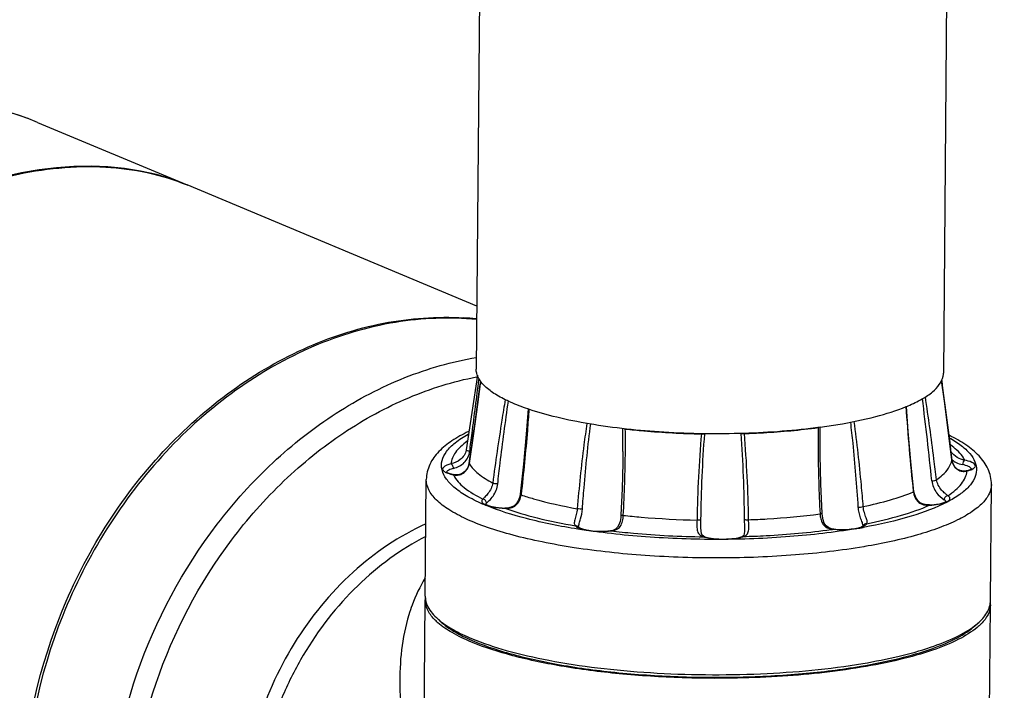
# Model space of a CAD drawing. Header units: millimetres. Extents: x 12 to 2508, y 25 to 1770.
# Tile 47 of 52: x 2201 to 2331, y 1157 to 1246. Entities that reach past the tile are written whole.
import ezdxf

# ---------------------------------------------------------------- set-up
doc = ezdxf.new("R2010")
doc.units = ezdxf.units.MM
for name, color, linetype in [('ARM2_ABL99', 7, 'Continuous'), ('COVER_M_PBL92', 7, 'Continuous'), ('FLANGE_J3_PBL106', 7, 'Continuous'), ('FLANGE_J4_PBL101', 7, 'Continuous'), ('HOLDER_M_PBL94', 7, 'Continuous'), ('HOLDER_S_PBL103', 7, 'Continuous'), ('MODULE_M_ABL91', 7, 'Continuous'), ('MODULE_S_ABL102', 7, 'Continuous'), ('new_view_8_VBL72', 7, 'Continuous'), ('PIPE2_PBL100', 7, 'Continuous')]:
    doc.layers.add(name, color=color, linetype=linetype)

# ---------------------------------------------------------------- blocks, each defined once
blk = doc.blocks.new('COVER_M_PBL92', base_point=(3012.81, 1661.15))
at = {"layer": 'COVER_M_PBL92', "color": 7}
blk.add_line((3035.43, 1712.97), (3055.29, 1704.66), dxfattribs=at)
blk.add_ellipse((3022.61, 1655.46), major_axis=(40.55, 44.19), ratio=0.660707, start_param=0.235353, end_param=3.372099, dxfattribs=at)
blk.add_open_spline([(3035.43, 1712.97), (3033.21, 1713.9), (3028.59, 1715.35), (3018.85, 1716.55), (3006.15, 1714.71), (2991.97, 1707.66), (2983.97, 1700.39), (2980.42, 1696.25)], degree=3, knots=[0, 0, 0, 0, 0.117403, 0.235789, 0.478098, 0.732691, 1, 1, 1, 1], dxfattribs=at)
at = {"layer": 'COVER_M_PBL92', "color": 2}
blk.add_open_spline([(3035.43, 1712.97), (3032.06, 1714.38), (3024.77, 1716.23), (3017.27, 1715.95), (3013.57, 1715.33)], degree=3, knots=[0, 0, 0, 0, 0.493081, 1, 1, 1, 1], dxfattribs=at)
blk = doc.blocks.new('HOLDER_M_PBL94', base_point=(3033.22, 1634.5))
at = {"layer": 'HOLDER_M_PBL94', "color": 7}
for p, q in [((3055.28, 1704.66), (3055.39, 1704.61)), ((3093.72, 1688.58), (3055.29, 1704.66))]:
    blk.add_line(p, q, dxfattribs=at)
for centre, radius, start, end in [((3089.5, 1647.48), 39.6, 84.8765, 86.3685), ((3089.52, 1647.77), 39.31, 83.8645, 84.8758)]:
    blk.add_arc(centre, radius, start, end, dxfattribs=at)
for points, knots in [([(2974.19, 1647.25), (2975.22, 1651.6), (2978.34, 1660.39), (2987.95, 1677.13), (3001.94, 1691.59), (3018.66, 1701.71), (3031.57, 1706.35), (3044.04, 1707.66), (3051.88, 1706.07), (3055.29, 1704.66)], [0, 0, 0, 0, 0.122291, 0.253252, 0.526603, 0.660631, 0.78591, 0.899046, 1, 1, 1, 1]), ([(3033.46, 1622.46), (3033.53, 1630.85), (3036.96, 1647.74), (3048.1, 1665.97), (3060.26, 1677.12), (3070.38, 1683.18), (3081.09, 1686.7), (3088.45, 1687.23), (3092, 1687)], [0, 0, 0, 0, 0.261606, 0.52432, 0.651308, 0.773023, 0.889029, 1, 1, 1, 1])]:
    blk.add_open_spline(points, degree=3, knots=knots, dxfattribs=at)
blk = doc.blocks.new('MODULE_M_ABL91', base_point=(3033.22, 1634.5))
at = {"layer": 'COVER_M_PBL92'}
blk.add_blockref('COVER_M_PBL92', (3012.81, 1661.15), dxfattribs=at)
at = {"layer": 'HOLDER_M_PBL94'}
blk.add_blockref('HOLDER_M_PBL94', (3033.22, 1634.5), dxfattribs=at)
blk = doc.blocks.new('PIPE2_PBL100', base_point=(3125.77, 1808.22))
at = {"layer": 'PIPE2_PBL100', "color": 7}
for p, q in [((3095.9, 1943.81), (3093.65, 1680.21)), ((3157.9, 1943.27), (3155.64, 1679.68)), ((3150.75, 1675.25), (3150.76, 1675.25)), ((3150.76, 1675.24), (3150.78, 1675.25)), ((3100.61, 1674.87), (3100.56, 1674.89)), ((3100.65, 1674.88), (3100.59, 1674.89))]:
    blk.add_line(p, q, dxfattribs=at)
for centre, radius, start, end in [((3153.36, 1679.7), 2.29, 348.7446, 359.4578), ((3142.02, 1696.42), 22.91, 292.3086, 292.4388), ((3142.27, 1695.82), 22.26, 292.4734, 292.977), ((3111.4, 1706.77), 33.68, 251.0846, 251.2137), ((3129.23, 1746.61), 74.81, 277.7253, 279.5525)]:
    blk.add_arc(centre, radius, start, end, dxfattribs=at)
for points, knots in [([(3094.08, 1678.8), (3094.01, 1678.91), (3093.77, 1679.34), (3093.64, 1679.85), (3093.65, 1680.21)], [0, 0, 0, 0, 0.269065, 1, 1, 1, 1]), ([(3150.96, 1675.33), (3151.59, 1675.59), (3152.73, 1676.14), (3154.45, 1677.27), (3155.44, 1678.45), (3155.6, 1679.26)], [0, 0, 0, 0, 0.330201, 0.603368, 1, 1, 1, 1]), ([(3100.49, 1674.91), (3099.72, 1675.17), (3098.31, 1675.71), (3096.45, 1676.65), (3095.03, 1677.64), (3094.33, 1678.41), (3094.08, 1678.8)], [0, 0, 0, 0, 0.320645, 0.593562, 0.818646, 1, 1, 1, 1]), ([(3141.64, 1672.83), (3143.33, 1673.12), (3146.4, 1673.75), (3149.4, 1674.68), (3150.71, 1675.22)], [0, 0, 0, 0, 0.545832, 1, 1, 1, 1]), ([(3139.28, 1672.48), (3135.94, 1672.02), (3129.02, 1671.5), (3118.77, 1671.64), (3110.46, 1672.52), (3104.49, 1673.71), (3101.83, 1674.46), (3100.61, 1674.87)], [0, 0, 0, 0, 0.259692, 0.532267, 0.788037, 0.900971, 1, 1, 1, 1])]:
    blk.add_open_spline(points, degree=3, knots=knots, dxfattribs=at)
blk = doc.blocks.new('FLANGE_J4_PBL101', base_point=(3124.45, 1659.32))
at = {"layer": 'FLANGE_J4_PBL101', "color": 7}
for p, q in [((3093.8, 1679.38), (3092.33, 1669.49)), ((3093.8, 1679.38), (3093.72, 1678.83)), ((3139.29, 1672.15), (3139.29, 1672.36)), ((3092.32, 1669.43), (3092.31, 1669.43)), ((3092.33, 1669.49), (3092.32, 1669.43)), ((3113.12, 1669.27), (3113.12, 1669.26)), ((3156.64, 1669.25), (3156.63, 1669.27)), ((3156.64, 1669.25), (3156.63, 1669.25)), ((3090.69, 1666.18), (3090.69, 1666.18)), ((3158.65, 1666.68), (3158.66, 1666.68)), ((3086.89, 1650.03), (3087.02, 1665.53)), ((3161.88, 1649.38), (3162.02, 1664.89)), ((3123.46, 1659.46), (3123.46, 1659.46)), ((3107.2, 1659.22), (3107.2, 1659.22)), ((3111.46, 1658.73), (3111.46, 1658.73)), ((3129.25, 1658.83), (3129.25, 1658.83)), ((3141.1, 1658.95), (3141.09, 1658.95)), ((3123.98, 1657.92), (3123.98, 1657.92)), ((3088.83, 1646.75), (3088.36, 1647.19)), ((3159.88, 1646.14), (3160.37, 1646.58))]:
    blk.add_line(p, q, dxfattribs=at)
at = {"layer": 'FLANGE_J4_PBL101', "color": 2}
for p, q in [((3094.01, 1678.79), (3094.03, 1678.96)), ((3139.29, 1672.36), (3139.29, 1672.48)), ((3129.23, 1671.66), (3129.23, 1671.64)), ((3092.71, 1667.65), (3092.72, 1667.67)), ((3092.71, 1667.67), (3092.71, 1667.65)), ((3156.78, 1668.13), (3156.77, 1668.12)), ((3090.6, 1666.18), (3090.69, 1666.18)), ((3158.66, 1666.68), (3158.77, 1666.68)), ((3099.61, 1663.56), (3099.6, 1663.5)), ((3099.61, 1663.56), (3099.6, 1663.5)), ((3151.65, 1663.93), (3151.66, 1663.88)), ((3151.65, 1663.93), (3151.66, 1663.88)), ((3153.81, 1662.15), (3153.84, 1662.13)), ((3153.82, 1662.13), (3153.84, 1662.13)), ((3153.82, 1662.13), (3153.84, 1662.13)), ((3097.43, 1661.72), (3097.44, 1661.74)), ((3111.52, 1658.71), (3111.46, 1658.73)), ((3140.71, 1658.88), (3140.82, 1658.9)), ((3141.09, 1658.95), (3141.05, 1658.93)), ((3144, 1658.99), (3144.12, 1659.01)), ((3145, 1659.19), (3144.97, 1659.18)), ((3145.04, 1659.17), (3145.01, 1659.17)), ((3123.98, 1657.92), (3123.84, 1657.93)), ((3145.2, 1656.63), (3145.08, 1656.61))]:
    blk.add_line(p, q, dxfattribs=at)
at = {"layer": 'FLANGE_J4_PBL101', "color": 7}
for points in [[(3094.23, 1678.59), (3093.82, 1675.5), (3093.28, 1671.63), (3092.71, 1667.67)], [(3156.78, 1668.13), (3156.26, 1672.06), (3155.77, 1675.92), (3155.41, 1678.7)], [(3151.74, 1663.94), (3151.34, 1667.92), (3150.99, 1671.92), (3150.75, 1675.25)], [(3100.52, 1674.92), (3100.27, 1671.56), (3099.91, 1667.58), (3099.49, 1663.57)], [(3139.55, 1661.04), (3139.38, 1664.94), (3139.29, 1668.78), (3139.29, 1672.15)], [(3113.12, 1669.26), (3113.1, 1667.74), (3113, 1664.3), (3112.85, 1660.86)], [(3092.71, 1667.67), (3092.64, 1667.37), (3092.43, 1666.93), (3092.14, 1666.58), (3091.79, 1666.33), (3091.41, 1666.19), (3090.99, 1666.15), (3090.69, 1666.18)], [(3158.66, 1666.68), (3158.33, 1666.64), (3157.89, 1666.71), (3157.49, 1666.91), (3157.13, 1667.26), (3156.87, 1667.74), (3156.78, 1668.13)], [(3099.49, 1663.57), (3099.43, 1663.26), (3099.27, 1662.78), (3099.01, 1662.37), (3098.68, 1662.06), (3098.28, 1661.85), (3097.81, 1661.75), (3097.44, 1661.74)], [(3153.81, 1662.15), (3153.46, 1662.16), (3152.99, 1662.25), (3152.58, 1662.44), (3152.24, 1662.74), (3151.97, 1663.14), (3151.79, 1663.62), (3151.74, 1663.94)], [(3112.85, 1660.86), (3112.82, 1660.5), (3112.73, 1659.97), (3112.59, 1659.53), (3112.4, 1659.2), (3112.12, 1658.94), (3111.76, 1658.78), (3111.46, 1658.73)], [(3141.09, 1658.95), (3140.79, 1659), (3140.39, 1659.15), (3140.07, 1659.4), (3139.84, 1659.74), (3139.68, 1660.17), (3139.58, 1660.68), (3139.55, 1661.04)], [(3123.98, 1657.92), (3123.82, 1657.99), (3123.65, 1658.14), (3123.55, 1658.36), (3123.49, 1658.68), (3123.46, 1659.14), (3123.46, 1659.46)], [(3129.25, 1658.83), (3129.25, 1658.66), (3129.21, 1658.34), (3129.15, 1658.14), (3129.05, 1658.01), (3128.93, 1657.95)]]:
    blk.add_lwpolyline(points, dxfattribs=at)
at = {"layer": 'FLANGE_J4_PBL101', "color": 2}
for centre, radius, start, end in [((2242.58, 1791.86), 859.16, 351.68884, 352.42331), ((5344.7, 1955.01), 2206.65, 187.19342, 187.47035), ((3434.33, 1694.22), 284.3, 183.8333, 186.1158), ((2704.93, 1619.7), 451.49, 5.8053, 7.2007), ((2941.11, 1670.79), 172.01, 359.4924, 0.5022), ((3150.4, 1661.56), 10.57, 54.1944, 54.4663), ((3158.41, 1669.99), 2.45, 227.6662, 229.8137), ((3158.46, 1670.05), 2.52, 229.8365, 235.7804), ((3090.55, 1668.39), 2.13, 243.7545, 245.38), ((3089.94, 1666.43), 0.258, 156.4753, 158.9088), ((3093.67, 1667.71), 3.43, 206.4899, 207.2401), ((3091.06, 1668), 1.88, 255.8308, 258.5854), ((3091.05, 1667.95), 1.83, 258.5774, 263.4173), ((3158.35, 1668.1), 1.49, 278.0552, 286.6485), ((3156.29, 1666.86), 2.49, 354.9997, 355.6757), ((3158.42, 1669.09), 2.42, 291.4393, 294.1081), ((3159.1, 1666.85), 0.279, 23.8073, 26.1956), ((3159.12, 1666.85), 0.265, 21.6977, 23.8042), ((3159.12, 1666.85), 0.257, 20.4318, 21.6926), ((3105.49, 1687.58), 27.58, 247.1409, 247.3852), ((3153.6, 1664.96), 2.84, 268.8007, 274.3009), ((3153.58, 1665.22), 3.09, 274.2323, 274.7692), ((3107.94, 1660.74), 1.78, 240.9894, 243.5301), ((3110.42, 1668.5), 9.85, 276.0908, 276.4197), ((3128.75, 1746.66), 88.59, 277.8321, 277.9812), ((3141.24, 1662), 3.07, 263.0394, 266.5342), ((3142.08, 1669.94), 11.05, 264.665, 264.8746), ((3131.12, 1735.49), 77.57, 279.646, 280.313), ((3144.09, 1661.36), 2.25, 293.0657, 294.4276), ((3144.17, 1661.18), 2.05, 294.4343, 295.3736), ((3125.21, 1662.44), 4.72, 253.1729, 254.7288), ((3127.93, 1661.21), 3.45, 287.2813, 289.9498)]:
    blk.add_arc(centre, radius, start, end, dxfattribs=at)
at = {"layer": 'FLANGE_J4_PBL101', "color": 7}
for centre, radius, start, end in [((3089.65, 1650), 2.76, 179.5514, 189.4839), ((3089.75, 1650.02), 2.86, 189.4642, 191.9054), ((3159.13, 1649.41), 2.76, 349.5791, 359.4651), ((3158.98, 1649.43), 2.9, 344.5146, 349.5802), ((3094.14, 1653.36), 8.45, 226.806, 230.5711), ((3094.77, 1654.11), 9.43, 230.5129, 231.0318), ((3153.87, 1653.85), 9.75, 307.3316, 307.9375)]:
    blk.add_arc(centre, radius, start, end, dxfattribs=at)
at = {"layer": 'FLANGE_J4_PBL101', "color": 2}
for points, knots in [([(3092.79, 1669.28), (3092.89, 1670.08), (3093.3, 1673.25), (3093.7, 1676.42), (3094.01, 1678.79)], [0, 0, 0, 0, 0.251399, 1, 1, 1, 1]), ([(3154.74, 1665.5), (3154.63, 1666.43), (3154.17, 1670.11), (3153.66, 1673.79), (3153.25, 1676.53)], [0, 0, 0, 0, 0.251495, 1, 1, 1, 1]), ([(3097.5, 1676.15), (3097.34, 1675.24), (3096.74, 1671.55), (3096.21, 1667.85), (3095.84, 1665.07)], [0, 0, 0, 0, 0.248542, 1, 1, 1, 1]), ([(3096.5, 1664.94), (3096.61, 1665.86), (3097.04, 1669.53), (3097.52, 1673.2), (3097.92, 1675.94)], [0, 0, 0, 0, 0.251133, 1, 1, 1, 1]), ([(3100.64, 1674.89), (3100.58, 1673.94), (3100.3, 1670.15), (3099.93, 1666.38), (3099.61, 1663.56)], [0, 0, 0, 0, 0.250813, 1, 1, 1, 1]), ([(3108.33, 1672.98), (3108.19, 1672.04), (3107.68, 1668.27), (3107.29, 1664.49), (3107.05, 1661.65)], [0, 0, 0, 0, 0.249382, 1, 1, 1, 1]), ([(3107.73, 1661.62), (3107.8, 1662.56), (3108.1, 1666.33), (3108.48, 1670.1), (3108.84, 1672.91)], [0, 0, 0, 0, 0.25054, 1, 1, 1, 1]), ([(3143.3, 1673.15), (3143.41, 1672.22), (3143.81, 1668.47), (3144.12, 1664.71), (3144.31, 1661.88)], [0, 0, 0, 0, 0.249289, 1, 1, 1, 1]), ([(3145.01, 1661.93), (3144.93, 1662.88), (3144.61, 1666.65), (3144.19, 1670.42), (3143.8, 1673.24)], [0, 0, 0, 0, 0.250747, 1, 1, 1, 1]), ([(3094.78, 1662.16), (3094.02, 1662.48), (3092.65, 1663.13), (3090.91, 1664.27), (3089.69, 1665.46), (3089.02, 1666.74), (3089.02, 1668.11), (3089.7, 1669.38), (3090.92, 1670.56), (3091.97, 1671.22), (3092.57, 1671.55)], [0, 0, 0, 0, 0.179663, 0.328564, 0.448671, 0.546387, 0.635042, 0.732355, 0.851827, 1, 1, 1, 1]), ([(3113.17, 1660.77), (3113.33, 1663.63), (3113.45, 1667.46), (3113.45, 1671.29), (3113.43, 1672.24)], [0, 0, 0, 0, 0.749661, 1, 1, 1, 1]), ([(3139.02, 1672.43), (3139.01, 1671.47), (3139, 1667.65), (3139.13, 1663.82), (3139.27, 1660.96)], [0, 0, 0, 0, 0.250437, 1, 1, 1, 1]), ([(3092.44, 1670.61), (3092.13, 1670.38), (3091.57, 1669.93), (3090.72, 1669), (3090.34, 1668.14), (3090.3, 1667.6)], [0, 0, 0, 0, 0.303343, 0.565921, 1, 1, 1, 1]), ([(3156.42, 1671.08), (3156.97, 1670.77), (3157.95, 1670.16), (3159.14, 1669.09), (3159.88, 1667.96), (3160.12, 1666.77), (3159.8, 1665.58), (3158.99, 1664.48), (3157.75, 1663.44), (3156.73, 1662.84), (3156.16, 1662.54)], [0, 0, 0, 0, 0.159938, 0.292002, 0.400706, 0.495614, 0.591346, 0.702159, 0.837011, 1, 1, 1, 1]), ([(3158.48, 1668.1), (3158.39, 1668.28), (3157.89, 1669.08), (3157.17, 1669.71), (3156.58, 1670.13)], [0, 0, 0, 0, 0.216247, 1, 1, 1, 1]), ([(3092.31, 1669.43), (3092.27, 1669.18), (3092.07, 1668.7), (3091.4, 1668.01), (3090.73, 1667.72), (3090.3, 1667.6)], [0, 0, 0, 0, 0.260776, 0.529002, 1, 1, 1, 1]), ([(3090.63, 1667.01), (3091.15, 1667.14), (3091.94, 1667.53), (3092.59, 1668.45), (3092.75, 1669), (3092.79, 1669.28)], [0, 0, 0, 0, 0.485544, 0.745458, 1, 1, 1, 1]), ([(3092.79, 1669.28), (3092.69, 1669.3), (3092.54, 1669.34), (3092.38, 1669.4), (3092.34, 1669.45)], [0, 0, 0, 0, 0.606292, 1, 1, 1, 1]), ([(3158.48, 1668.1), (3158.14, 1668.18), (3157.43, 1668.41), (3156.84, 1668.92), (3156.64, 1669.25)], [0, 0, 0, 0, 0.476112, 1, 1, 1, 1]), ([(3090.3, 1667.6), (3090.12, 1667.55), (3089.8, 1667.46), (3089.43, 1667.28), (3089.18, 1667.07), (3089.19, 1666.87), (3089.22, 1666.81)], [0, 0, 0, 0, 0.377275, 0.659838, 0.850938, 1, 1, 1, 1]), ([(3090.63, 1667.01), (3090.63, 1667.08), (3090.6, 1667.3), (3090.46, 1667.55), (3090.3, 1667.6)], [0, 0, 0, 0, 0.279548, 1, 1, 1, 1]), ([(3090.84, 1666.13), (3091.04, 1666.11), (3091.47, 1666.13), (3092.28, 1666.53), (3092.65, 1667.2), (3092.71, 1667.65)], [0, 0, 0, 0, 0.23134, 0.484017, 1, 1, 1, 1]), ([(3092.71, 1667.65), (3093.02, 1667.14), (3094, 1666.15), (3095.16, 1665.43), (3095.84, 1665.07)], [0, 0, 0, 0, 0.435449, 1, 1, 1, 1]), ([(3154.74, 1665.5), (3155.02, 1665.7), (3155.89, 1666.38), (3156.63, 1667.35), (3156.77, 1668.12)], [0, 0, 0, 0, 0.302529, 1, 1, 1, 1]), ([(3156.77, 1668.12), (3156.83, 1667.67), (3157.18, 1667.01), (3157.96, 1666.62), (3158.37, 1666.6), (3158.56, 1666.63)], [0, 0, 0, 0, 0.527094, 0.777938, 1, 1, 1, 1]), ([(3157.04, 1667.97), (3157.13, 1667.91), (3157.49, 1667.7), (3157.88, 1667.57), (3158.18, 1667.51)], [0, 0, 0, 0, 0.265316, 1, 1, 1, 1]), ([(3158.48, 1668.1), (3158.38, 1668.06), (3158.23, 1667.86), (3158.18, 1667.64), (3158.18, 1667.51)], [0, 0, 0, 0, 0.440029, 1, 1, 1, 1]), ([(3159.35, 1666.97), (3159.32, 1667.03), (3159.2, 1667.15), (3158.81, 1667.36), (3158.45, 1667.45), (3158.18, 1667.51)], [0, 0, 0, 0, 0.156327, 0.374621, 1, 1, 1, 1]), ([(3159.85, 1667.46), (3159.82, 1667.54), (3159.67, 1667.68), (3159.22, 1667.92), (3158.79, 1668.03), (3158.48, 1668.1)], [0, 0, 0, 0, 0.156328, 0.374623, 1, 1, 1, 1]), ([(3159.41, 1666.88), (3159.5, 1666.92), (3159.64, 1667), (3159.81, 1667.14), (3159.9, 1667.31), (3159.88, 1667.42), (3159.85, 1667.46)], [0, 0, 0, 0, 0.344502, 0.607898, 0.810042, 1, 1, 1, 1]), ([(3089.22, 1666.81), (3089.23, 1666.78), (3089.33, 1666.63), (3089.49, 1666.54), (3089.61, 1666.48)], [0, 0, 0, 0, 0.195982, 1, 1, 1, 1]), ([(3089.67, 1666.46), (3089.73, 1666.43), (3090.03, 1666.31), (3090.35, 1666.23), (3090.6, 1666.18)], [0, 0, 0, 0, 0.213932, 1, 1, 1, 1]), ([(3090.63, 1667.01), (3090.41, 1666.96), (3090.08, 1666.86), (3089.76, 1666.66), (3089.7, 1666.53)], [0, 0, 0, 0, 0.624024, 1, 1, 1, 1]), ([(3090.62, 1666.14), (3090.95, 1665.49), (3092.17, 1664.22), (3093.66, 1663.37), (3094.54, 1662.93)], [0, 0, 0, 0, 0.424673, 1, 1, 1, 1]), ([(3156.21, 1663.38), (3156.58, 1663.62), (3157.24, 1664.1), (3158.05, 1664.91), (3158.58, 1665.76), (3158.75, 1666.36), (3158.77, 1666.65)], [0, 0, 0, 0, 0.307694, 0.570998, 0.797362, 1, 1, 1, 1]), ([(3158.77, 1666.68), (3158.82, 1666.69), (3159, 1666.73), (3159.18, 1666.79), (3159.31, 1666.84)], [0, 0, 0, 0, 0.271579, 1, 1, 1, 1]), ([(3145.08, 1656.61), (3142.07, 1656.1), (3135.75, 1655.37), (3126.06, 1655), (3116.25, 1655.31), (3108.34, 1656.15), (3102.51, 1657.18), (3098.66, 1658.07), (3095.27, 1659.08), (3092.41, 1660.2), (3090.11, 1661.4), (3088.4, 1662.68), (3087.29, 1664.04), (3087.02, 1665.07), (3087.02, 1665.53)], [0, 0, 0, 0, 0.14936, 0.311277, 0.475005, 0.629633, 0.700345, 0.765129, 0.823039, 0.873343, 0.915618, 0.949926, 0.977205, 1, 1, 1, 1]), ([(3095.84, 1665.07), (3095.77, 1664.56), (3095.41, 1663.89), (3094.85, 1663.26), (3094.61, 1663.03), (3094.54, 1662.93)], [0, 0, 0, 0, 0.605956, 0.851359, 1, 1, 1, 1]), ([(3095.01, 1662.4), (3095.14, 1662.51), (3095.46, 1662.79), (3096.11, 1663.56), (3096.44, 1664.37), (3096.5, 1664.94)], [0, 0, 0, 0, 0.169398, 0.426257, 1, 1, 1, 1]), ([(3096.5, 1664.94), (3096.38, 1664.94), (3096.15, 1664.97), (3095.93, 1665.02), (3095.84, 1665.07)], [0, 0, 0, 0, 0.556992, 1, 1, 1, 1]), ([(3162.02, 1664.89), (3162.01, 1664.47), (3161.77, 1663.54), (3160.83, 1662.31), (3159.38, 1661.15), (3157.42, 1660.06), (3154.98, 1659.04), (3150.9, 1657.73), (3147.56, 1657.03), (3145.2, 1656.63)], [0, 0, 0, 0, 0.064585, 0.140049, 0.233053, 0.346449, 0.480867, 0.635664, 1, 1, 1, 1]), ([(3154.11, 1665.36), (3154.23, 1665.37), (3154.45, 1665.4), (3154.67, 1665.45), (3154.74, 1665.5)], [0, 0, 0, 0, 0.581101, 1, 1, 1, 1]), ([(3154.11, 1665.36), (3154.17, 1664.79), (3154.58, 1663.79), (3155.37, 1663.09), (3155.75, 1662.85)], [0, 0, 0, 0, 0.557972, 1, 1, 1, 1]), ([(3156.21, 1663.38), (3156.1, 1663.48), (3155.82, 1663.7), (3155.18, 1664.3), (3154.8, 1664.99), (3154.74, 1665.5)], [0, 0, 0, 0, 0.164555, 0.414728, 1, 1, 1, 1]), ([(3097.43, 1661.72), (3097.69, 1661.7), (3098.22, 1661.73), (3098.95, 1662.07), (3099.44, 1662.72), (3099.57, 1663.24), (3099.6, 1663.5)], [0, 0, 0, 0, 0.249969, 0.499898, 0.749467, 1, 1, 1, 1]), ([(3099.49, 1663.57), (3099.48, 1663.56), (3099.53, 1663.52), (3099.57, 1663.51), (3099.6, 1663.5)], [0, 0, 0, 0, 0.321742, 1, 1, 1, 1]), ([(3099.6, 1663.5), (3100.15, 1663.31), (3102.6, 1662.56), (3105.1, 1662), (3107.05, 1661.65)], [0, 0, 0, 0, 0.226769, 1, 1, 1, 1]), ([(3145.01, 1661.93), (3146.22, 1662.19), (3148.47, 1662.74), (3150.67, 1663.47), (3151.66, 1663.88)], [0, 0, 0, 0, 0.537152, 1, 1, 1, 1]), ([(3151.74, 1663.94), (3151.74, 1663.94), (3151.72, 1663.9), (3151.68, 1663.89), (3151.66, 1663.88)], [0, 0, 0, 0, 0.146544, 1, 1, 1, 1]), ([(3151.66, 1663.88), (3151.7, 1663.42), (3152.01, 1662.7), (3152.83, 1662.2), (3153.3, 1662.13), (3153.54, 1662.12)], [0, 0, 0, 0, 0.497032, 0.749673, 1, 1, 1, 1]), ([(3156.21, 1663.38), (3156.09, 1663.37), (3155.85, 1663.23), (3155.75, 1662.98), (3155.75, 1662.85)], [0, 0, 0, 0, 0.492128, 1, 1, 1, 1]), ([(3156.25, 1662.66), (3156.33, 1662.71), (3156.45, 1662.8), (3156.57, 1663.12), (3156.35, 1663.3), (3156.21, 1663.38)], [0, 0, 0, 0, 0.285317, 0.494458, 1, 1, 1, 1]), ([(3094.54, 1662.93), (3094.48, 1662.88), (3094.37, 1662.77), (3094.37, 1662.54), (3094.54, 1662.35), (3094.7, 1662.26), (3094.8, 1662.21)], [0, 0, 0, 0, 0.237894, 0.430614, 0.667411, 1, 1, 1, 1]), ([(3095.01, 1662.4), (3095.01, 1662.53), (3094.91, 1662.79), (3094.66, 1662.92), (3094.54, 1662.93)], [0, 0, 0, 0, 0.500892, 1, 1, 1, 1]), ([(3094.8, 1662.21), (3094.82, 1662.2), (3094.91, 1662.16), (3095.01, 1662.12), (3095.08, 1662.09)], [0, 0, 0, 0, 0.232943, 1, 1, 1, 1]), ([(3095.01, 1662.4), (3094.99, 1662.39), (3094.95, 1662.35), (3094.9, 1662.29), (3094.89, 1662.25)], [0, 0, 0, 0, 0.283244, 1, 1, 1, 1]), ([(3107.12, 1658.95), (3104.84, 1659.31), (3100.69, 1660.13), (3096.65, 1661.38), (3094.89, 1662.12)], [0, 0, 0, 0, 0.548266, 1, 1, 1, 1]), ([(3095.08, 1662.09), (3095.42, 1661.97), (3096.2, 1661.8), (3096.99, 1661.74), (3097.43, 1661.72)], [0, 0, 0, 0, 0.448415, 1, 1, 1, 1]), ([(3156.16, 1662.54), (3154.64, 1661.75), (3150.96, 1660.42), (3147.17, 1659.56), (3145.04, 1659.17)], [0, 0, 0, 0, 0.440723, 1, 1, 1, 1]), ([(3145.46, 1659.67), (3147.01, 1659.98), (3149.85, 1660.65), (3152.61, 1661.6), (3153.82, 1662.13)], [0, 0, 0, 0, 0.544012, 1, 1, 1, 1]), ([(3153.84, 1662.13), (3154.22, 1662.15), (3154.9, 1662.22), (3155.57, 1662.37), (3155.85, 1662.47)], [0, 0, 0, 0, 0.553551, 1, 1, 1, 1]), ([(3155.94, 1662.7), (3155.93, 1662.71), (3155.87, 1662.77), (3155.81, 1662.82), (3155.75, 1662.85)], [0, 0, 0, 0, 0.21934, 1, 1, 1, 1]), ([(3155.85, 1662.47), (3155.89, 1662.48), (3156.03, 1662.54), (3156.16, 1662.6), (3156.25, 1662.66)], [0, 0, 0, 0, 0.280603, 1, 1, 1, 1]), ([(3097.43, 1661.72), (3098.84, 1661.22), (3101.94, 1660.32), (3105.11, 1659.68), (3106.81, 1659.39)], [0, 0, 0, 0, 0.463965, 1, 1, 1, 1]), ([(3107.05, 1661.65), (3107.03, 1661.39), (3106.93, 1660.89), (3106.76, 1660.32), (3106.67, 1659.92), (3106.65, 1659.7), (3106.7, 1659.51), (3106.77, 1659.42), (3106.81, 1659.39)], [0, 0, 0, 0, 0.335461, 0.641052, 0.762706, 0.857794, 0.932287, 1, 1, 1, 1]), ([(3107.73, 1661.62), (3107.63, 1661.6), (3107.4, 1661.6), (3107.17, 1661.63), (3107.05, 1661.65)], [0, 0, 0, 0, 0.454745, 1, 1, 1, 1]), ([(3107.24, 1659.26), (3107.25, 1659.41), (3107.34, 1659.76), (3107.57, 1660.53), (3107.7, 1661.17), (3107.73, 1661.62)], [0, 0, 0, 0, 0.19328, 0.444738, 1, 1, 1, 1]), ([(3111.52, 1658.71), (3111.76, 1658.73), (3112.24, 1658.82), (3112.83, 1659.29), (3113.1, 1660), (3113.16, 1660.51), (3113.17, 1660.77)], [0, 0, 0, 0, 0.247169, 0.482258, 0.732903, 1, 1, 1, 1]), ([(3112.85, 1660.86), (3112.85, 1660.85), (3112.88, 1660.82), (3112.98, 1660.79), (3113.09, 1660.78), (3113.17, 1660.77)], [0, 0, 0, 0, 0.092985, 0.297919, 1, 1, 1, 1]), ([(3113.17, 1660.77), (3113.96, 1660.68), (3117.21, 1660.37), (3120.48, 1660.2), (3122.95, 1660.14)], [0, 0, 0, 0, 0.24378, 1, 1, 1, 1]), ([(3129.79, 1660.2), (3130.61, 1660.22), (3133.78, 1660.37), (3136.94, 1660.66), (3139.27, 1660.96)], [0, 0, 0, 0, 0.258249, 1, 1, 1, 1]), ([(3139.55, 1661.04), (3139.55, 1661.03), (3139.52, 1661.01), (3139.43, 1660.99), (3139.34, 1660.97), (3139.27, 1660.96)], [0, 0, 0, 0, 0.09657, 0.298881, 1, 1, 1, 1]), ([(3139.27, 1660.96), (3139.29, 1660.74), (3139.34, 1660.32), (3139.54, 1659.72), (3139.95, 1659.23), (3140.33, 1659.07), (3140.53, 1659.01)], [0, 0, 0, 0, 0.261574, 0.515361, 0.756783, 1, 1, 1, 1]), ([(3144.31, 1661.88), (3144.42, 1661.87), (3144.66, 1661.88), (3144.89, 1661.9), (3145.01, 1661.93)], [0, 0, 0, 0, 0.478287, 1, 1, 1, 1]), ([(3144.31, 1661.88), (3144.33, 1661.63), (3144.4, 1661.14), (3144.6, 1660.45), (3144.82, 1659.87), (3144.95, 1659.52), (3144.97, 1659.37)], [0, 0, 0, 0, 0.289979, 0.575857, 0.827341, 1, 1, 1, 1]), ([(3145.46, 1659.67), (3145.53, 1659.75), (3145.55, 1659.95), (3145.48, 1660.21), (3145.34, 1660.6), (3145.13, 1661.17), (3145.03, 1661.67), (3145.01, 1661.93)], [0, 0, 0, 0, 0.127704, 0.225255, 0.350959, 0.662635, 1, 1, 1, 1]), ([(3106.81, 1659.39), (3106.83, 1659.37), (3106.91, 1659.29), (3107, 1659.23), (3107.08, 1659.18)], [0, 0, 0, 0, 0.213773, 1, 1, 1, 1]), ([(3122.95, 1660.14), (3122.94, 1659.88), (3122.93, 1659.39), (3122.96, 1658.78), (3123.13, 1658.38), (3123.38, 1658.08), (3123.65, 1657.97), (3123.84, 1657.93)], [0, 0, 0, 0, 0.297474, 0.564808, 0.678823, 0.78422, 1, 1, 1, 1]), ([(3123.47, 1660.2), (3123.46, 1660.18), (3123.4, 1660.17), (3123.29, 1660.15), (3123.13, 1660.14), (3123.01, 1660.14), (3122.95, 1660.14)], [0, 0, 0, 0, 0.103742, 0.325848, 0.639671, 1, 1, 1, 1]), ([(3129.11, 1657.97), (3129.27, 1658.01), (3129.61, 1658.18), (3129.83, 1658.76), (3129.82, 1659.44), (3129.8, 1659.93), (3129.79, 1660.2)], [0, 0, 0, 0, 0.201307, 0.414866, 0.691094, 1, 1, 1, 1]), ([(3129.22, 1660.24), (3129.22, 1660.12), (3129.23, 1659.65), (3129.26, 1659.18), (3129.25, 1658.83)], [0, 0, 0, 0, 0.252961, 1, 1, 1, 1]), ([(3129.22, 1660.24), (3129.24, 1660.23), (3129.31, 1660.21), (3129.5, 1660.19), (3129.67, 1660.19), (3129.79, 1660.2)], [0, 0, 0, 0, 0.128276, 0.360604, 1, 1, 1, 1]), ([(3145.46, 1659.67), (3145.36, 1659.68), (3145.16, 1659.63), (3145.03, 1659.46), (3144.99, 1659.37)], [0, 0, 0, 0, 0.505803, 1, 1, 1, 1]), ([(3145.05, 1659.33), (3145.1, 1659.35), (3145.26, 1659.43), (3145.42, 1659.56), (3145.46, 1659.67)], [0, 0, 0, 0, 0.317409, 1, 1, 1, 1]), ([(3144, 1658.99), (3141.11, 1658.51), (3135.03, 1657.81), (3125.71, 1657.46), (3116.3, 1657.79), (3110.1, 1658.48), (3107.12, 1658.95)], [0, 0, 0, 0, 0.23767, 0.49535, 0.755411, 1, 1, 1, 1]), ([(3107.15, 1659.14), (3107.38, 1659.03), (3107.94, 1658.86), (3108.51, 1658.76), (3108.84, 1658.73)], [0, 0, 0, 0, 0.433458, 1, 1, 1, 1]), ([(3108.84, 1658.73), (3109.05, 1658.7), (3109.93, 1658.62), (3110.81, 1658.64), (3111.47, 1658.71)], [0, 0, 0, 0, 0.246095, 1, 1, 1, 1]), ([(3111.52, 1658.71), (3112.51, 1658.6), (3116.61, 1658.17), (3120.72, 1657.97), (3123.84, 1657.93)], [0, 0, 0, 0, 0.242449, 1, 1, 1, 1]), ([(3129.11, 1657.97), (3130.11, 1657.99), (3133.99, 1658.15), (3137.86, 1658.5), (3140.71, 1658.88)], [0, 0, 0, 0, 0.259197, 1, 1, 1, 1]), ([(3141.09, 1658.93), (3141.62, 1658.88), (3142.65, 1658.86), (3143.67, 1658.96), (3144.15, 1659.05)], [0, 0, 0, 0, 0.520618, 1, 1, 1, 1]), ([(3144.15, 1659.05), (3144.23, 1659.07), (3144.51, 1659.13), (3144.78, 1659.21), (3144.97, 1659.29)], [0, 0, 0, 0, 0.28117, 1, 1, 1, 1]), ([(3123.96, 1657.89), (3124.39, 1657.78), (3125.34, 1657.63), (3126.29, 1657.6), (3126.8, 1657.61)], [0, 0, 0, 0, 0.464745, 1, 1, 1, 1]), ([(3126.8, 1657.61), (3127.2, 1657.63), (3127.92, 1657.68), (3128.64, 1657.82), (3128.95, 1657.92)], [0, 0, 0, 0, 0.546625, 1, 1, 1, 1])]:
    blk.add_open_spline(points, degree=3, knots=knots, dxfattribs=at)
at = {"layer": 'FLANGE_J4_PBL101', "color": 7}
for points, knots in [([(3092.61, 1671.9), (3091.86, 1671.53), (3090.46, 1670.77), (3088.66, 1669.35), (3087.37, 1667.61), (3087.03, 1666.22), (3087.02, 1665.53)], [0, 0, 0, 0, 0.283145, 0.534031, 0.768217, 1, 1, 1, 1]), ([(3113.43, 1672.24), (3114.25, 1672.15), (3117.6, 1671.82), (3120.98, 1671.64), (3123.53, 1671.6)], [0, 0, 0, 0, 0.243184, 1, 1, 1, 1]), ([(3123.53, 1671.6), (3123.56, 1671.6), (3123.68, 1671.6), (3123.8, 1671.61), (3123.89, 1671.62)], [0, 0, 0, 0, 0.271775, 1, 1, 1, 1]), ([(3128.91, 1671.65), (3128.93, 1671.65), (3129.04, 1671.64), (3129.15, 1671.64), (3129.23, 1671.64)], [0, 0, 0, 0, 0.235589, 1, 1, 1, 1]), ([(3129.23, 1671.64), (3130.08, 1671.67), (3133.35, 1671.81), (3136.62, 1672.11), (3139.02, 1672.43)], [0, 0, 0, 0, 0.258893, 1, 1, 1, 1]), ([(3162.02, 1664.89), (3162.02, 1665.59), (3161.69, 1667), (3160.4, 1668.78), (3158.59, 1670.24), (3157.17, 1671.03), (3156.41, 1671.41)], [0, 0, 0, 0, 0.231094, 0.464851, 0.715891, 1, 1, 1, 1]), ([(3089.66, 1666.55), (3089.66, 1666.55), (3089.64, 1666.58), (3089.71, 1666.51), (3089.76, 1666.49), (3089.89, 1666.42), (3090.04, 1666.36), (3090.32, 1666.27), (3090.53, 1666.22), (3090.69, 1666.18)], [0, 0, 0, 0, 0.014878, 0.049502, 0.130548, 0.249844, 0.400284, 0.577755, 1, 1, 1, 1]), ([(3158.66, 1666.68), (3158.81, 1666.72), (3159.05, 1666.79), (3159.28, 1666.89), (3159.37, 1666.95)], [0, 0, 0, 0, 0.612532, 1, 1, 1, 1]), ([(3159.37, 1666.95), (3159.37, 1666.95), (3159.39, 1666.96), (3159.4, 1666.97), (3159.41, 1666.98)], [0, 0, 0, 0, 0.383813, 1, 1, 1, 1]), ([(3094.85, 1662.28), (3094.84, 1662.28), (3094.83, 1662.3), (3094.88, 1662.25), (3094.91, 1662.24), (3095, 1662.18), (3095.11, 1662.13), (3095.3, 1662.06), (3095.58, 1661.97), (3095.98, 1661.89), (3096.44, 1661.81), (3096.93, 1661.76), (3097.27, 1661.74), (3097.44, 1661.74)], [0, 0, 0, 0, 0.004699, 0.014174, 0.037009, 0.071826, 0.116558, 0.169761, 0.298106, 0.450638, 0.621863, 0.806821, 1, 1, 1, 1]), ([(3153.81, 1662.15), (3154.08, 1662.17), (3154.58, 1662.21), (3155.26, 1662.32), (3155.73, 1662.47), (3155.97, 1662.58), (3156.03, 1662.64)], [0, 0, 0, 0, 0.353364, 0.658196, 0.88676, 1, 1, 1, 1]), ([(3144.94, 1659.35), (3144.95, 1659.36), (3144.97, 1659.37), (3145.02, 1659.42), (3145, 1659.38), (3144.99, 1659.37)], [0, 0, 0, 0, 0.472173, 0.701977, 1, 1, 1, 1]), ([(3107.2, 1659.22), (3107.23, 1659.19), (3107.37, 1659.11), (3107.67, 1658.98), (3108.14, 1658.86), (3108.95, 1658.71), (3110.08, 1658.64), (3111, 1658.68), (3111.46, 1658.73)], [0, 0, 0, 0, 0.031003, 0.111019, 0.224665, 0.362771, 0.680182, 1, 1, 1, 1]), ([(3141.09, 1658.95), (3141.48, 1658.91), (3142.26, 1658.88), (3143.36, 1658.94), (3144.25, 1659.09), (3144.77, 1659.24), (3144.94, 1659.35)], [0, 0, 0, 0, 0.301367, 0.595983, 0.843376, 1, 1, 1, 1]), ([(3123.98, 1657.92), (3124.35, 1657.81), (3125.2, 1657.67), (3126.52, 1657.6), (3127.8, 1657.68), (3128.6, 1657.83), (3128.93, 1657.95)], [0, 0, 0, 0, 0.233051, 0.514795, 0.789157, 1, 1, 1, 1]), ([(3086.95, 1649.43), (3086.99, 1649.24), (3087.26, 1648.38), (3087.85, 1647.67), (3088.36, 1647.19)], [0, 0, 0, 0, 0.221924, 1, 1, 1, 1]), ([(3160.37, 1646.58), (3160.55, 1646.74), (3161.14, 1647.33), (3161.62, 1648.08), (3161.78, 1648.66)], [0, 0, 0, 0, 0.284144, 1, 1, 1, 1]), ([(3088.83, 1646.75), (3089.27, 1646.33), (3090.35, 1645.53), (3093.12, 1644.03), (3097.66, 1642.43), (3104.16, 1640.94), (3111.73, 1639.87), (3119.99, 1639.28), (3128.48, 1639.21), (3136.75, 1639.65), (3142.11, 1640.3), (3144.67, 1640.74)], [0, 0, 0, 0, 0.031752, 0.069851, 0.165018, 0.283075, 0.418894, 0.565922, 0.716811, 0.863954, 1, 1, 1, 1]), ([(3088.84, 1646.77), (3089.41, 1646.32), (3090.76, 1645.44), (3092.22, 1644.76), (3093.03, 1644.42)], [0, 0, 0, 0, 0.453513, 1, 1, 1, 1]), ([(3159.87, 1646.16), (3159.91, 1646.19), (3160.08, 1646.33), (3160.25, 1646.47), (3160.37, 1646.58)], [0, 0, 0, 0, 0.257043, 1, 1, 1, 1]), ([(3144.67, 1640.74), (3146.38, 1641.02), (3149.57, 1641.66), (3153.88, 1642.9), (3157.3, 1644.31), (3159.18, 1645.49), (3159.88, 1646.14)], [0, 0, 0, 0, 0.319993, 0.596514, 0.823825, 1, 1, 1, 1]), ([(3144.95, 1641.1), (3146.57, 1641.38), (3149.6, 1641.97), (3153.74, 1643.12), (3157.11, 1644.43), (3159.02, 1645.51), (3159.79, 1646.1)], [0, 0, 0, 0, 0.312593, 0.58639, 0.816316, 1, 1, 1, 1]), ([(3093.03, 1644.42), (3094.53, 1643.79), (3097.91, 1642.68), (3103.51, 1641.41), (3109.9, 1640.44), (3119.27, 1639.6), (3131.06, 1639.48), (3140.47, 1640.35), (3144.95, 1641.1)], [0, 0, 0, 0, 0.092858, 0.203169, 0.327519, 0.461694, 0.740341, 1, 1, 1, 1])]:
    blk.add_open_spline(points, degree=3, knots=knots, dxfattribs=at)
at = {"layer": 'FLANGE_J4_PBL101', "color": 2}
for points in [[(3092.6, 1671.41), (3092.57, 1671.35), (3092.55, 1671.27), (3092.57, 1671.21)], [(3123.53, 1671.6), (3123.19, 1667.79), (3123.01, 1663.97), (3122.95, 1660.14)], [(3123.47, 1660.2), (3123.53, 1664.01), (3123.68, 1667.82), (3123.98, 1671.62)], [(3128.76, 1671.65), (3129.03, 1667.85), (3129.17, 1664.05), (3129.22, 1660.24)], [(3129.79, 1660.2), (3129.73, 1664.01), (3129.56, 1667.84), (3129.23, 1671.64)], [(3092.34, 1669.45), (3092.33, 1669.46), (3092.32, 1669.48), (3092.33, 1669.49)], [(3155.99, 1662.6), (3155.98, 1662.64), (3155.96, 1662.67), (3155.94, 1662.7)], [(3107.2, 1659.22), (3107.11, 1659.33), (3106.95, 1659.4), (3106.81, 1659.39)], [(3123.46, 1659.46), (3123.46, 1659.71), (3123.47, 1659.95), (3123.47, 1660.2)], [(3107.23, 1659.2), (3107.23, 1659.22), (3107.23, 1659.24), (3107.24, 1659.26)], [(3140.53, 1659.01), (3140.64, 1658.98), (3140.75, 1658.96), (3140.87, 1658.95)], [(3129.11, 1657.97), (3129.05, 1657.98), (3128.99, 1657.97), (3128.93, 1657.95)]]:
    blk.add_open_spline(points, degree=3, dxfattribs=at)
blk = doc.blocks.new('ARM2_ABL99', base_point=(3124.45, 1815.47))
at = {"layer": 'FLANGE_J4_PBL101'}
blk.add_blockref('FLANGE_J4_PBL101', (3124.45, 1659.32), dxfattribs=at)
at = {"layer": 'PIPE2_PBL100'}
blk.add_blockref('PIPE2_PBL100', (3125.77, 1808.22), dxfattribs=at)
blk = doc.blocks.new('HOLDER_S_PBL103', base_point=(3113.1, 1618.57))
at = {"layer": 'HOLDER_S_PBL103', "color": 7}
for p, q in [((3086.79, 1638.5), (3086.88, 1649.54)), ((3161.42, 1595.48), (3161.88, 1648.9)), ((3068.5, 1582.02), (3068.73, 1608.26)), ((3156.62, 1594.94), (3156.66, 1594.96)), ((3156.62, 1594.94), (3156.62, 1594.96)), ((3092.5, 1583.24), (3074.31, 1579.18)), ((3075.98, 1579.46), (3094.18, 1583.52)), ((3074.31, 1579.18), (3069.32, 1581.27)), ((3074.31, 1579.18), (3075.98, 1579.46)), ((3075.98, 1579.46), (3076.33, 1579.32))]:
    blk.add_line(p, q, dxfattribs=at)
at = {"layer": 'HOLDER_S_PBL103', "color": 2}
for p, q in [((3069.32, 1581.27), (3069.63, 1617.38)), ((3069.63, 1617.38), (3092.71, 1607.73)), ((3092.71, 1607.73), (3092.5, 1583.24)), ((3094.17, 1583.3), (3094.18, 1583.52))]:
    blk.add_line(p, q, dxfattribs=at)
at = {"layer": 'HOLDER_S_PBL103', "color": 7}
for centre, radius, start, end in [((3089.61, 1649.52), 2.73, 174.8581, 179.5022), ((3159.15, 1648.92), 2.73, 359.5016, 4.9534), ((3155.87, 1651.08), 6.71, 314.7539, 315.5356), ((3068.87, 1582.01), 0.364, 179.5432, 184.905), ((3068.99, 1582.06), 0.498, 205.8947, 207.4527)]:
    blk.add_arc(centre, radius, start, end, dxfattribs=at)
for centre, major_axis, start_param, end_param in [((3123.86, 1588.53), (37.56, 6.96), 6.121587, 8.837407), ((3123.86, 1588.53), (35.56, 6.58), 6.807722, 8.837407), ((3152.65, 1594.22), (4.01, 0.74), -0.004711, 1.071088), ((3123.86, 1588.53), (35.56, 6.58), 0.006721, 0.395117)]:
    blk.add_ellipse(centre, major_axis=major_axis, ratio=0.024305, start_param=start_param, end_param=end_param, dxfattribs=at)
for points, knots in [([(3086.95, 1657.97), (3083.65, 1656.27), (3077.41, 1651.67), (3071.45, 1643.99), (3067.88, 1636.92), (3065.23, 1629.46), (3064.34, 1623.52), (3064.31, 1619.61)], [0, 0, 0, 0, 0.239275, 0.490895, 0.619328, 0.747835, 1, 1, 1, 1]), ([(3088.07, 1646.99), (3087.72, 1647.37), (3087.12, 1648.14), (3086.88, 1649.11), (3086.88, 1649.54)], [0, 0, 0, 0, 0.541073, 1, 1, 1, 1]), ([(3161.88, 1648.9), (3161.88, 1648.46), (3161.62, 1647.51), (3161.02, 1646.74), (3160.66, 1646.38)], [0, 0, 0, 0, 0.459139, 1, 1, 1, 1]), ([(3093.02, 1643.94), (3092.15, 1644.31), (3090.59, 1645.05), (3089.14, 1646.01), (3088.56, 1646.52)], [0, 0, 0, 0, 0.551549, 1, 1, 1, 1]), ([(3160.14, 1645.9), (3159.39, 1645.27), (3157.46, 1644.11), (3153.98, 1642.71), (3149.64, 1641.5), (3146.45, 1640.87), (3144.73, 1640.59)], [0, 0, 0, 0, 0.178842, 0.407178, 0.682783, 1, 1, 1, 1]), ([(3121.5, 1639.18), (3118.7, 1639.27), (3113.28, 1639.58), (3105.59, 1640.54), (3098.86, 1641.92), (3094.79, 1643.2), (3093.02, 1643.94)], [0, 0, 0, 0, 0.28984, 0.561159, 0.801328, 1, 1, 1, 1]), ([(3144.73, 1640.59), (3141.05, 1639.97), (3133.31, 1639.18), (3125.53, 1639.07), (3121.5, 1639.18)], [0, 0, 0, 0, 0.48065, 1, 1, 1, 1]), ([(3064.31, 1619.61), (3064.28, 1616.44), (3064.93, 1610.24), (3067.16, 1604.39), (3068.62, 1601.77)], [0, 0, 0, 0, 0.514016, 1, 1, 1, 1]), ([(3068.55, 1581.83), (3068.61, 1581.71), (3068.86, 1581.48), (3069.15, 1581.34), (3069.32, 1581.27)], [0, 0, 0, 0, 0.412217, 1, 1, 1, 1])]:
    blk.add_open_spline(points, degree=3, knots=knots, dxfattribs=at)
at = {"layer": 'HOLDER_S_PBL103', "color": 2}
for points, knots in [([(3086.89, 1652.48), (3086.18, 1651.34), (3085.4, 1649.7), (3084.83, 1647.99), (3084.7, 1647.56)], [0, 0, 0, 0, 0.748343, 1, 1, 1, 1]), ([(3084.7, 1647.56), (3083.78, 1644.52), (3083.12, 1637.89), (3084.53, 1627.83), (3087.78, 1617.62), (3090.92, 1611.01), (3092.71, 1607.73)], [0, 0, 0, 0, 0.229025, 0.47253, 0.729959, 1, 1, 1, 1]), ([(3092.71, 1607.73), (3090.85, 1612.74), (3087.92, 1622.86), (3086.74, 1633.36), (3086.79, 1638.5)], [0, 0, 0, 0, 0.509965, 1, 1, 1, 1]), ([(3069.63, 1617.38), (3069.39, 1616.62), (3068.54, 1613.65), (3068.1, 1610.53), (3068.16, 1608.24)], [0, 0, 0, 0, 0.260213, 1, 1, 1, 1]), ([(3069.63, 1617.38), (3069.49, 1616.62), (3069.01, 1613.6), (3068.75, 1610.54), (3068.73, 1608.26)], [0, 0, 0, 0, 0.254024, 1, 1, 1, 1]), ([(3068.68, 1604.3), (3068.6, 1604.62), (3068.31, 1605.92), (3068.18, 1607.25), (3068.16, 1608.24)], [0, 0, 0, 0, 0.251427, 1, 1, 1, 1]), ([(3068.42, 1607.97), (3068.46, 1607.93), (3068.59, 1607.73), (3068.69, 1607.51), (3068.72, 1607.33)], [0, 0, 0, 0, 0.261487, 1, 1, 1, 1])]:
    blk.add_open_spline(points, degree=3, knots=knots, dxfattribs=at)
at = {"layer": 'HOLDER_S_PBL103', "color": 7}
for points in [[(3088.56, 1646.52), (3088.39, 1646.67), (3088.23, 1646.83), (3088.07, 1646.99)], [(3160.59, 1646.31), (3160.45, 1646.17), (3160.3, 1646.03), (3160.14, 1645.9)], [(3068.5, 1581.98), (3068.51, 1581.93), (3068.52, 1581.88), (3068.54, 1581.84)]]:
    blk.add_open_spline(points, degree=3, dxfattribs=at)
at = {"layer": 'HOLDER_S_PBL103', "color": 2}
blk.add_open_spline([(3068.16, 1608.24), (3068.25, 1608.16), (3068.34, 1608.07), (3068.42, 1607.97)], degree=3, dxfattribs=at)
blk = doc.blocks.new('MODULE_S_ABL102', base_point=(3114.97, 1576.31))
at = {"layer": 'HOLDER_S_PBL103'}
blk.add_blockref('HOLDER_S_PBL103', (3113.1, 1618.57), dxfattribs=at)
blk = doc.blocks.new('FLANGE_J3_PBL106', base_point=(3063.74, 1628.18))
at = {"layer": 'FLANGE_J3_PBL106', "color": 2}
for p, q in [((3093.68, 1679.17), (3093.75, 1679.18)), ((3093.68, 1679.06), (3093.75, 1679.07))]:
    blk.add_line(p, q, dxfattribs=at)
at = {"layer": 'FLANGE_J3_PBL106', "color": 7}
blk.add_open_spline([(3093.72, 1686.77), (3090.13, 1687.13), (3082.67, 1686.84), (3071.73, 1683.56), (3061.36, 1677.62), (3048.85, 1666.49), (3037.35, 1648.06), (3033.81, 1630.88), (3033.73, 1622.34)], degree=3, knots=[0, 0, 0, 0, 0.110686, 0.22634, 0.347798, 0.474707, 0.73776, 1, 1, 1, 1], dxfattribs=at)
at = {"layer": 'FLANGE_J3_PBL106', "color": 2}
for points, knots in [([(3044.76, 1617.73), (3044.82, 1625.17), (3047.54, 1640.18), (3056.46, 1656.9), (3066.37, 1667.92), (3074.79, 1674.54), (3083.93, 1679.33), (3090.43, 1681.2), (3093.66, 1681.75)], [0, 0, 0, 0, 0.257447, 0.517637, 0.644903, 0.768144, 0.886551, 1, 1, 1, 1]), ([(3047.52, 1617.55), (3047.59, 1624.63), (3050.14, 1638.92), (3058.52, 1654.88), (3067.85, 1665.48), (3075.79, 1671.91), (3084.44, 1676.64), (3090.6, 1678.57), (3093.68, 1679.17)], [0, 0, 0, 0, 0.256986, 0.516868, 0.644144, 0.767537, 0.886219, 1, 1, 1, 1]), ([(3086.97, 1659.66), (3083.44, 1658.05), (3076.74, 1653.49), (3068.98, 1643.96), (3063.9, 1632.52), (3062.61, 1624.2), (3062.58, 1620.09)], [0, 0, 0, 0, 0.238201, 0.489809, 0.746964, 1, 1, 1, 1])]:
    blk.add_open_spline(points, degree=3, knots=knots, dxfattribs=at)
blk = doc.blocks.new('NEW_VIEW_8_VBL72', base_point=(3094.86, 1579.72))
at = {"layer": 'ARM2_ABL99'}
blk.add_blockref('ARM2_ABL99', (3124.45, 1815.47), dxfattribs=at)
at = {"layer": 'FLANGE_J3_PBL106'}
blk.add_blockref('FLANGE_J3_PBL106', (3063.74, 1628.18), dxfattribs=at)
at = {"layer": 'MODULE_M_ABL91'}
blk.add_blockref('MODULE_M_ABL91', (3033.22, 1634.5), dxfattribs=at)
at = {"layer": 'MODULE_S_ABL102'}
blk.add_blockref('MODULE_S_ABL102', (3114.97, 1576.31), dxfattribs=at)

msp = doc.modelspace()

# ---------------------------------------------------------------- block references
at = {"layer": 'new_view_8_VBL72'}
msp.add_blockref('NEW_VIEW_8_VBL72', (2262.58, 1099.56), dxfattribs=at)

doc.saveas('drawing.dxf')
